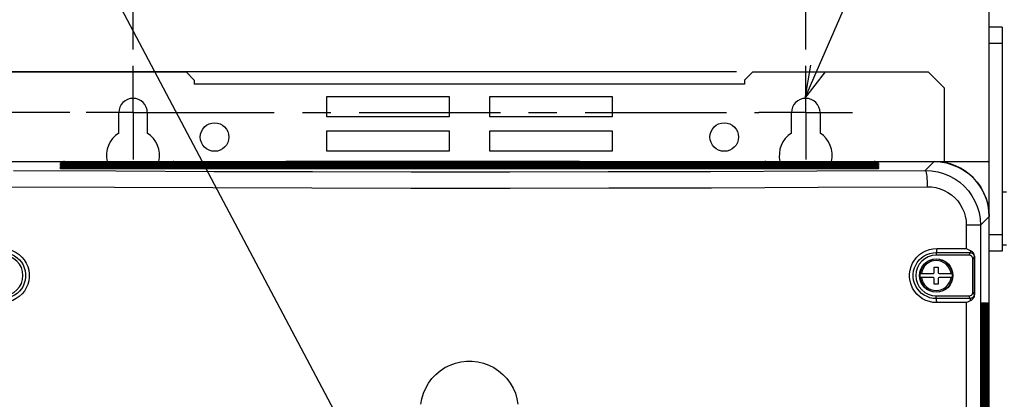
# Model space of a CAD drawing. Extents: x 28 to 410, y 32 to 287.
# Tile 25 of 78: x 60 to 120, y 227 to 250. Entities that reach past the tile are written whole.
import ezdxf

# ---------------------------------------------------------------- set-up
doc = ezdxf.new("R2010")
doc.units = 0
doc.header["$LTSCALE"] = 23.1
doc.linetypes.add('CENTER', pattern=[0.6, 0.375, -0.075, 0.075, -0.075])
doc.layers.get('0').update_dxf_attribs({"linetype": 'CONTINUOUS'})
for name, color, linetype in [('ALL_AXIS', 7, 'CONTINUOUS'), ('ALL_DIM', 7, 'CONTINUOUS'), ('ALL_FEATURES', 7, 'CONTINUOUS'), ('ALL_NOTE', 7, 'CONTINUOUS')]:
    doc.layers.add(name, color=color, linetype=linetype)
doc.dimstyles.get("Standard").update_dxf_attribs({"dimtxt": 2.5, "dimasz": 2.5, "dimexe": 1.25, "dimexo": 0.625, "dimtad": 1, "dimcen": 2.5, "dimazin": 3, "dimtfac": 1, "dimtmove": 0, "dimatfit": 3})

# ---------------------------------------------------------------- blocks, each defined once
blk = doc.blocks.new('_OPEN')
at = {"color": 0, "linetype": 'BYBLOCK'}
for p, q in [((0, 0), (-1, 0.25)), ((-1, -0.25), (0, 0)), ((-1, 0), (0, 0))]:
    blk.add_line(p, q, dxfattribs=at)
blk = doc.blocks.new('*D0')
at = {"layer": 'ALL_DIM', "color": 2, "linetype": 'CONTINUOUS'}
for p, q in [((55.51, 242.308), (55.51, 257.933)), ((66.76, 248.308), (66.76, 257.933)), ((55.51, 256.933), (47.099, 256.933)), ((47.099, 256.933), (61.135, 256.933)), ((71.76, 256.933), (61.135, 256.933)), ((66.76, 256.933), (71.76, 256.933))]:
    blk.add_line(p, q, dxfattribs=at)
at = {"layer": 'ALL_DIM', "color": 2, "linetype": 'CONTINUOUS', "xscale": 2, "yscale": 2, "zscale": 2}
blk.add_blockref('_OPEN', (55.51, 256.933), dxfattribs=at)
at = {"layer": 'ALL_DIM', "color": 2, "linetype": 'CONTINUOUS', "xscale": 2, "yscale": 2, "zscale": 2, "rotation": 180}
blk.add_blockref('_OPEN', (66.76, 256.933), dxfattribs=at)
blk = doc.blocks.new('*D1')
at = {"layer": 'ALL_DIM', "color": 2, "linetype": 'CONTINUOUS'}
for p, q in [((66.76, 248.308), (66.76, 257.933)), ((108.01, 248.308), (108.01, 257.933)), ((66.76, 256.933), (87.385, 256.933)), ((108.01, 256.933), (87.385, 256.933))]:
    blk.add_line(p, q, dxfattribs=at)
at = {"layer": 'ALL_DIM', "color": 2, "linetype": 'CONTINUOUS', "xscale": 2, "yscale": 2, "zscale": 2, "rotation": 180}
blk.add_blockref('_OPEN', (66.76, 256.933), dxfattribs=at)
at = {"layer": 'ALL_DIM', "color": 2, "linetype": 'CONTINUOUS', "xscale": 2, "yscale": 2, "zscale": 2}
blk.add_blockref('_OPEN', (108.01, 256.933), dxfattribs=at)
blk = doc.blocks.new('*D2')
at = {"layer": 'ALL_DIM', "color": 2, "linetype": 'CONTINUOUS'}
for p, q in [((62.885, 244.433), (37.71, 244.433)), ((38.71, 244.433), (38.71, 191.433)), ((38.71, 138.433), (38.71, 191.433)), ((63.135, 138.433), (37.71, 138.433))]:
    blk.add_line(p, q, dxfattribs=at)
at = {"layer": 'ALL_DIM', "color": 2, "linetype": 'CONTINUOUS', "xscale": 2, "yscale": 2, "zscale": 2}
for p, rotation in [((38.71, 244.433), 90), ((38.71, 138.433), 270)]:
    blk.add_blockref('_OPEN', p, dxfattribs=dict(at, rotation=rotation))
blk = doc.blocks.new('*D7')
at = {"layer": 'ALL_DIM', "color": 2, "linetype": 'CONTINUOUS'}
for p, q in [((103.76, 246.933), (31.71, 246.933)), ((32.71, 246.933), (32.71, 190.683)), ((32.71, 134.433), (32.71, 190.683)), ((75.885, 134.433), (31.71, 134.433))]:
    blk.add_line(p, q, dxfattribs=at)
at = {"layer": 'ALL_DIM', "color": 2, "linetype": 'CONTINUOUS', "xscale": 2, "yscale": 2, "zscale": 2}
for p, rotation in [((32.71, 246.933), 90), ((32.71, 134.433), 270)]:
    blk.add_blockref('_OPEN', p, dxfattribs=dict(at, rotation=rotation))
blk = doc.blocks.new('*D41')
at = {"color": 2, "linetype": 'CONTINUOUS'}
for p, q in [((108.01, 248.308), (108.01, 257.933)), ((119.26, 242.308), (119.26, 257.933)), ((108.01, 256.933), (103.01, 256.933)), ((103.01, 256.933), (113.635, 256.933)), ((131.147, 256.933), (113.635, 256.933)), ((119.26, 256.933), (131.147, 256.933))]:
    blk.add_line(p, q, dxfattribs=at)
at = {"color": 2, "linetype": 'CONTINUOUS', "xscale": 2, "yscale": 2, "zscale": 2}
blk.add_blockref('_OPEN', (108.01, 256.933), dxfattribs=at)
at = {"color": 2, "linetype": 'CONTINUOUS', "xscale": 2, "yscale": 2, "zscale": 2, "rotation": 180}
blk.add_blockref('_OPEN', (119.26, 256.933), dxfattribs=at)
blk = doc.blocks.new('*D42')
at = {"color": 2, "linetype": 'CONTINUOUS'}
for p, q in [((38.71, 249.683), (38.71, 258.518)), ((38.71, 258.518), (38.71, 247.058)), ((53.71, 249.683), (37.71, 249.683)), ((38.71, 239.433), (38.71, 247.058)), ((62.885, 244.433), (37.71, 244.433)), ((38.71, 244.433), (38.71, 239.433))]:
    blk.add_line(p, q, dxfattribs=at)
at = {"color": 2, "linetype": 'CONTINUOUS', "xscale": 2, "yscale": 2, "zscale": 2}
for p, rotation in [((38.71, 249.683), 270), ((38.71, 244.433), 90)]:
    blk.add_blockref('_OPEN', p, dxfattribs=dict(at, rotation=rotation))

msp = doc.modelspace()

# ---------------------------------------------------------------- linework, layer by layer
at = {"layer": 'ALL_AXIS', "color": 7, "linetype": 'CENTER'}
for p, q in [((66.76, 244.433), (66.76, 247.308)), ((108.01, 244.433), (108.01, 247.308)), ((66.76, 244.433), (63.885, 244.433)), ((66.76, 244.433), (66.76, 241.558)), ((66.76, 244.433), (105.135, 244.433)), ((108.01, 244.433), (105.135, 244.433)), ((108.01, 244.433), (108.01, 241.558)), ((108.01, 244.433), (110.885, 244.433))]:
    msp.add_line(p, q, dxfattribs=at)
at = {"layer": 'ALL_AXIS', "color": 7, "linetype": 'CONTINUOUS'}
for p, q in [((65.885, 243.178), (65.885, 244.433)), ((67.635, 244.433), (67.635, 243.178)), ((107.135, 243.178), (107.135, 244.433)), ((108.885, 244.433), (108.885, 243.178)), ((120.31, 239.558), (120.06, 239.558)), ((120.31, 236.308), (120.06, 236.308))]:
    msp.add_line(p, q, dxfattribs=at)
for centre in [(71.76, 242.933), (103.01, 242.933)]:
    msp.add_circle(centre, 0.875, dxfattribs=at)
for centre, radius, start, end in [((66.76, 244.433), 0.875, 0, 180), ((108.01, 244.433), 0.875, 0, 180), ((66.76, 241.808), 1.625, 122.57897, 193.38874), ((66.76, 241.808), 1.625, 346.61126, 57.42103), ((108.01, 241.808), 1.625, 122.57897, 193.38874), ((108.01, 241.808), 1.625, 346.61126, 57.42103), ((115.885, 238.058), 3.375, 0, 90)]:
    msp.add_arc(centre, radius, start, end, dxfattribs=at)
at = {"layer": 'ALL_FEATURES', "color": 3, "linetype": 'CONTINUOUS'}
msp.add_line((119.26, 241.433), (119.26, 249.683), dxfattribs=at)
at = {"layer": 'ALL_FEATURES', "color": 7, "linetype": 'CONTINUOUS'}
for p, q in [((120.06, 249.683), (119.26, 249.683)), ((120.06, 249.683), (120.06, 235.933)), ((120.06, 248.683), (119.26, 248.683)), ((59.26, 246.933), (70.01, 246.933)), ((70.51, 246.433), (70.01, 246.933)), ((104.76, 246.933), (104.26, 246.433)), ((104.76, 246.933), (115.51, 246.933)), ((116.51, 245.933), (115.51, 246.933)), ((70.51, 246.433), (70.51, 246.183)), ((104.26, 246.433), (104.26, 246.183)), ((104.26, 246.183), (70.51, 246.183)), ((116.51, 241.433), (116.51, 245.933)), ((78.635, 244.183), (78.635, 245.433)), ((78.635, 245.433), (86.135, 245.433)), ((86.135, 245.433), (86.135, 244.183)), ((88.635, 244.183), (88.635, 245.433)), ((88.635, 245.433), (96.135, 245.433)), ((96.135, 245.433), (96.135, 244.183)), ((86.135, 244.183), (78.635, 244.183)), ((96.135, 244.183), (88.635, 244.183)), ((78.635, 242.058), (78.635, 243.308)), ((78.635, 243.308), (86.135, 243.308)), ((86.135, 243.308), (86.135, 242.058)), ((88.635, 242.058), (88.635, 243.308)), ((88.635, 243.308), (96.135, 243.308)), ((96.135, 243.308), (96.135, 242.058)), ((86.135, 242.058), (78.635, 242.058)), ((96.135, 242.058), (88.635, 242.058)), ((55.51, 241.433), (119.26, 241.433)), ((58.887, 241.427), (115.883, 241.427)), ((112.28, 241.298), (62.504, 241.298)), ((112.28, 241.219), (62.504, 241.219)), ((112.28, 241.141), (62.504, 241.141)), ((112.28, 241.062), (62.504, 241.062)), ((112.28, 240.984), (62.504, 240.984)), ((76.135, 241.458), (76.135, 241.433)), ((76.135, 241.458), (94.135, 241.458)), ((94.135, 241.458), (94.135, 241.433)), ((112.443, 241.304), (112.441, 241.304)), ((112.443, 241.226), (112.441, 241.225)), ((112.443, 241.147), (112.441, 241.147)), ((112.443, 241.068), (112.441, 241.068)), ((112.443, 240.99), (112.441, 240.99)), ((119.26, 131.183), (119.26, 241.433)), ((119.253, 168.558), (119.253, 238.057)), ((120.06, 236.933), (119.26, 236.933)), ((118.01, 235.683), (116.01, 235.683)), ((118.338, 235.589), (118.338, 233.278)), ((118.369, 233.278), (118.369, 235.589)), ((120.06, 235.933), (119.26, 235.933)), ((115.885, 234.608), (115.885, 234.958)), ((115.885, 234.958), (116.135, 234.958)), ((116.135, 234.958), (116.135, 234.608)), ((118.26, 233.433), (118.26, 235.433)), ((115.011, 234.558), (115.835, 234.558)), ((115.835, 234.308), (115.011, 234.308)), ((115.885, 233.908), (115.885, 234.258)), ((116.135, 234.258), (116.135, 233.908)), ((116.185, 234.558), (117.009, 234.558)), ((117.009, 234.308), (116.185, 234.308)), ((116.135, 233.908), (115.885, 233.908)), ((116.01, 233.183), (118.01, 233.183)), ((118.81, 218.289), (118.81, 232.564)), ((118.889, 218.289), (118.889, 232.564)), ((118.967, 218.289), (118.967, 232.564)), ((119.046, 218.289), (119.046, 232.564)), ((119.124, 218.289), (119.124, 232.564))]:
    msp.add_line(p, q, dxfattribs=at)
at = {"layer": 'ALL_FEATURES', "color": 9, "linetype": 'CONTINUOUS'}
for p, q in [((62.305, 241.308), (62.305, 241.348)), ((62.305, 241.23), (62.305, 241.27)), ((62.305, 241.151), (62.305, 241.191)), ((62.305, 241.072), (62.305, 241.112)), ((62.305, 240.994), (62.305, 241.034)), ((62.504, 241.298), (62.504, 241.359)), ((62.504, 241.359), (112.265, 241.359)), ((112.265, 241.298), (62.504, 241.298)), ((62.504, 241.219), (62.504, 241.28)), ((62.504, 241.28), (112.265, 241.28)), ((112.265, 241.219), (62.504, 241.219)), ((62.504, 241.141), (62.504, 241.201)), ((62.504, 241.201), (112.265, 241.201)), ((112.265, 241.141), (62.504, 241.141)), ((62.504, 241.062), (62.504, 241.123)), ((62.504, 241.123), (112.265, 241.123)), ((112.265, 241.062), (62.504, 241.062)), ((62.504, 240.983), (62.504, 241.044)), ((62.504, 241.044), (112.265, 241.044)), ((112.265, 240.983), (62.504, 240.983)), ((62.998, 241.433), (62.998, 241.427)), ((68.771, 241.433), (68.771, 241.427)), ((76.385, 241.458), (76.385, 241.433)), ((93.885, 241.458), (93.885, 241.433)), ((105.998, 241.433), (105.998, 241.427)), ((111.771, 241.433), (111.771, 241.427)), ((112.265, 241.298), (112.265, 241.359)), ((112.265, 241.219), (112.265, 241.28)), ((112.265, 241.141), (112.265, 241.201)), ((112.265, 241.062), (112.265, 241.123)), ((112.265, 240.983), (112.265, 241.044)), ((112.464, 241.348), (112.464, 241.308)), ((112.464, 241.27), (112.464, 241.23)), ((112.464, 241.191), (112.464, 241.151)), ((112.464, 241.112), (112.464, 241.072)), ((112.464, 241.034), (112.464, 240.994)), ((115.342, 240.886), (115.883, 241.427)), ((118.727, 237.531), (119.253, 238.057)), ((117.853, 237.531), (117.853, 236.091)), ((118.727, 237.531), (117.853, 237.531)), ((118.727, 237.531), (118.727, 143.336)), ((116.039, 236.095), (117.853, 236.091)), ((116.01, 235.845), (116.01, 235.683)), ((116.01, 235.845), (118.088, 235.84)), ((118.088, 235.84), (118.01, 235.683)), ((118.338, 235.589), (118.26, 235.433)), ((118.369, 235.589), (118.338, 235.589)), ((114.984, 234.433), (114.984, 234.433)), ((117.035, 234.433), (117.036, 234.433)), ((116.01, 233.022), (116.01, 233.183)), ((118.088, 233.027), (118.01, 233.183)), ((118.338, 233.278), (118.26, 233.433)), ((118.369, 233.278), (118.338, 233.278)), ((118.088, 233.027), (116.01, 233.022)), ((117.853, 232.776), (116.039, 232.772)), ((117.853, 232.776), (117.853, 148.591)), ((118.81, 218.303), (118.81, 232.564)), ((118.871, 232.564), (118.81, 232.564)), ((118.82, 232.763), (118.86, 232.763)), ((118.871, 232.564), (118.871, 218.303)), ((118.888, 218.303), (118.888, 232.564)), ((118.949, 232.564), (118.888, 232.564)), ((118.899, 232.763), (118.939, 232.763)), ((118.949, 232.564), (118.949, 218.303)), ((118.967, 218.303), (118.967, 232.564)), ((119.028, 232.564), (118.967, 232.564)), ((118.977, 232.763), (119.017, 232.763)), ((119.028, 232.564), (119.028, 218.303)), ((119.046, 218.303), (119.046, 232.564)), ((119.106, 232.564), (119.046, 232.564)), ((119.056, 232.763), (119.096, 232.763)), ((119.106, 232.564), (119.106, 218.303)), ((119.124, 218.303), (119.124, 232.564)), ((119.185, 232.564), (119.124, 232.564)), ((119.135, 232.763), (119.175, 232.763)), ((119.185, 232.564), (119.185, 218.303))]:
    msp.add_line(p, q, dxfattribs=at)
for points in [[(62.305, 241.348), (62.31, 241.351), (62.325, 241.353), (62.348, 241.355), (62.379, 241.356), (62.417, 241.358), (62.459, 241.358), (62.504, 241.359)], [(62.305, 241.348), (62.327, 241.345), (62.347, 241.335), (62.363, 241.32), (62.375, 241.301)], [(62.349, 241.302), (62.325, 241.304), (62.31, 241.306), (62.305, 241.308)], [(62.305, 241.308), (62.327, 241.305), (62.33, 241.304)], [(62.305, 241.27), (62.31, 241.272), (62.325, 241.274), (62.348, 241.276), (62.379, 241.278), (62.417, 241.279), (62.459, 241.28), (62.504, 241.28)], [(62.305, 241.27), (62.327, 241.266), (62.347, 241.257), (62.363, 241.242), (62.375, 241.223)], [(62.349, 241.223), (62.325, 241.225), (62.31, 241.227), (62.305, 241.23)], [(62.305, 241.23), (62.327, 241.226), (62.33, 241.225)], [(62.305, 241.191), (62.31, 241.193), (62.325, 241.196), (62.348, 241.197), (62.379, 241.199), (62.417, 241.2), (62.459, 241.201), (62.504, 241.201)], [(62.305, 241.191), (62.327, 241.188), (62.347, 241.178), (62.363, 241.163), (62.375, 241.144)], [(62.349, 241.145), (62.325, 241.147), (62.31, 241.149), (62.305, 241.151)], [(62.305, 241.151), (62.327, 241.148), (62.33, 241.147)], [(62.305, 241.112), (62.31, 241.115), (62.325, 241.117), (62.348, 241.119), (62.379, 241.121), (62.417, 241.122), (62.459, 241.123), (62.504, 241.123)], [(62.305, 241.112), (62.327, 241.109), (62.347, 241.1), (62.363, 241.085), (62.375, 241.066)], [(62.349, 241.066), (62.325, 241.068), (62.31, 241.07), (62.305, 241.072)], [(62.305, 241.072), (62.327, 241.069), (62.33, 241.068)], [(62.305, 241.034), (62.31, 241.036), (62.325, 241.038), (62.348, 241.04), (62.379, 241.042), (62.417, 241.043), (62.459, 241.044), (62.504, 241.044)], [(62.305, 241.034), (62.327, 241.031), (62.347, 241.021), (62.363, 241.006), (62.375, 240.987)], [(62.349, 240.987), (62.325, 240.989), (62.31, 240.992), (62.305, 240.994)], [(62.305, 240.994), (62.327, 240.991), (62.33, 240.989)], [(62.504, 241.298), (62.46, 241.298), (62.418, 241.299), (62.381, 241.3), (62.349, 241.302)], [(62.504, 241.219), (62.46, 241.22), (62.418, 241.22), (62.381, 241.222), (62.349, 241.223)], [(62.504, 241.141), (62.46, 241.141), (62.418, 241.142), (62.381, 241.143), (62.349, 241.145)], [(62.504, 241.062), (62.46, 241.062), (62.418, 241.063), (62.381, 241.064), (62.349, 241.066)], [(62.504, 240.983), (62.46, 240.984), (62.418, 240.984), (62.381, 240.986), (62.349, 240.987)], [(112.265, 241.359), (112.31, 241.358), (112.351, 241.358), (112.389, 241.356), (112.42, 241.355), (112.444, 241.353), (112.459, 241.351), (112.464, 241.348)], [(112.422, 241.302), (112.39, 241.3), (112.353, 241.299), (112.31, 241.298), (112.265, 241.298)], [(112.265, 241.28), (112.31, 241.28), (112.351, 241.279), (112.389, 241.278), (112.42, 241.276), (112.444, 241.274), (112.459, 241.272), (112.464, 241.27)], [(112.422, 241.223), (112.39, 241.222), (112.353, 241.22), (112.31, 241.22), (112.265, 241.219)], [(112.265, 241.201), (112.31, 241.201), (112.351, 241.2), (112.389, 241.199), (112.42, 241.198), (112.444, 241.196), (112.459, 241.193), (112.464, 241.191)], [(112.422, 241.145), (112.39, 241.143), (112.353, 241.142), (112.31, 241.141), (112.265, 241.141)], [(112.265, 241.123), (112.31, 241.123), (112.351, 241.122), (112.389, 241.121), (112.42, 241.119), (112.444, 241.117), (112.459, 241.115), (112.464, 241.112)], [(112.422, 241.066), (112.39, 241.064), (112.353, 241.063), (112.31, 241.062), (112.265, 241.062)], [(112.265, 241.044), (112.31, 241.044), (112.351, 241.043), (112.389, 241.042), (112.42, 241.04), (112.444, 241.038), (112.459, 241.036), (112.464, 241.034)], [(112.422, 240.987), (112.39, 240.986), (112.353, 240.985), (112.31, 240.984), (112.265, 240.983)], [(112.464, 241.348), (112.443, 241.345), (112.422, 241.335), (112.406, 241.32), (112.395, 241.301)], [(112.464, 241.27), (112.443, 241.266), (112.422, 241.257), (112.406, 241.242), (112.395, 241.223)], [(112.464, 241.191), (112.443, 241.188), (112.422, 241.178), (112.406, 241.163), (112.395, 241.144)], [(112.464, 241.112), (112.443, 241.109), (112.422, 241.1), (112.406, 241.085), (112.395, 241.066)], [(112.464, 241.034), (112.443, 241.031), (112.422, 241.021), (112.406, 241.006), (112.395, 240.987)], [(112.464, 241.308), (112.459, 241.306), (112.445, 241.304), (112.422, 241.302)], [(112.464, 241.23), (112.459, 241.227), (112.445, 241.225), (112.422, 241.223)], [(112.464, 241.151), (112.459, 241.149), (112.445, 241.147), (112.422, 241.145)], [(112.464, 241.072), (112.459, 241.07), (112.445, 241.068), (112.422, 241.066)], [(112.464, 240.994), (112.459, 240.992), (112.445, 240.989), (112.422, 240.987)], [(112.464, 241.308), (112.443, 241.305), (112.44, 241.304)], [(112.464, 241.23), (112.443, 241.226), (112.44, 241.225)], [(112.464, 241.151), (112.443, 241.148), (112.44, 241.147)], [(112.464, 241.072), (112.443, 241.069), (112.44, 241.068)], [(112.464, 240.994), (112.443, 240.991), (112.44, 240.989)], [(59.428, 240.886), (65.703, 240.852), (71.727, 240.828), (77.77, 240.812), (83.817, 240.803), (89.869, 240.802), (95.901, 240.81), (102.167, 240.825), (108.689, 240.851), (115.342, 240.886)], [(115.342, 240.886), (115.727, 240.866), (116.1, 240.803), (116.463, 240.7), (116.811, 240.557), (117.142, 240.377), (117.449, 240.162), (117.73, 239.914), (117.981, 239.636), (118.2, 239.333), (118.384, 239.007), (118.529, 238.664), (118.638, 238.3), (118.705, 237.919), (118.727, 237.531)], [(115.342, 240.886), (115.361, 240.863), (115.38, 240.812), (115.398, 240.736), (115.414, 240.635), (115.428, 240.512), (115.439, 240.372), (115.448, 240.219), (115.454, 240.055), (115.457, 239.887)], [(59.313, 239.887), (65.614, 239.854), (71.663, 239.83), (77.73, 239.813), (83.802, 239.805), (89.879, 239.804), (95.936, 239.811), (102.227, 239.827), (108.776, 239.852), (115.457, 239.887)], [(115.457, 239.887), (115.729, 239.874), (115.993, 239.831), (116.25, 239.759), (116.497, 239.659), (116.731, 239.532), (116.949, 239.381), (117.148, 239.207), (117.326, 239.012), (117.481, 238.799), (117.61, 238.57), (117.714, 238.328), (117.79, 238.072), (117.837, 237.804), (117.853, 237.531)], [(58.731, 236.095), (58.957, 236.08), (59.181, 236.034), (59.396, 235.957), (59.598, 235.852), (59.784, 235.722), (59.949, 235.567), (60.092, 235.391), (60.21, 235.198), (60.3, 234.991), (60.362, 234.773), (60.393, 234.549), (60.393, 234.323), (60.363, 234.1), (60.302, 233.882), (60.213, 233.674), (60.095, 233.48), (59.953, 233.303), (59.787, 233.148), (59.601, 233.016), (59.398, 232.91), (59.182, 232.834), (58.958, 232.787), (58.731, 232.772)], [(116.039, 232.772), (115.812, 232.787), (115.589, 232.833), (115.373, 232.91), (115.171, 233.014), (114.986, 233.145), (114.82, 233.3), (114.677, 233.476), (114.559, 233.669), (114.469, 233.876), (114.408, 234.094), (114.377, 234.317), (114.376, 234.543), (114.407, 234.767), (114.467, 234.985), (114.557, 235.193), (114.674, 235.387), (114.817, 235.564), (114.983, 235.719), (115.169, 235.851), (115.372, 235.956), (115.588, 236.033), (115.812, 236.08), (116.039, 236.095)], [(116.039, 236.095), (116.038, 236.04), (116.036, 235.987), (116.032, 235.94), (116.028, 235.901), (116.022, 235.871), (116.016, 235.852), (116.01, 235.845)], [(58.76, 235.845), (58.952, 235.832), (59.142, 235.793), (59.325, 235.728), (59.497, 235.639), (59.654, 235.528), (59.794, 235.397), (59.916, 235.247), (60.016, 235.083), (60.093, 234.907), (60.144, 234.722), (60.171, 234.532), (60.171, 234.34), (60.146, 234.15), (60.094, 233.964), (60.018, 233.788), (59.918, 233.623), (59.797, 233.473), (59.657, 233.341), (59.499, 233.229), (59.326, 233.139), (59.143, 233.074), (58.952, 233.035), (58.76, 233.022)], [(116.01, 233.022), (115.817, 233.035), (115.628, 233.074), (115.445, 233.139), (115.273, 233.228), (115.116, 233.339), (114.975, 233.47), (114.854, 233.619), (114.754, 233.784), (114.677, 233.96), (114.625, 234.145), (114.599, 234.335), (114.598, 234.527), (114.624, 234.717), (114.675, 234.902), (114.752, 235.079), (114.851, 235.244), (114.972, 235.394), (115.113, 235.526), (115.271, 235.638), (115.443, 235.727), (115.627, 235.793), (115.817, 235.832), (116.01, 235.845)], [(118.115, 235.96), (118.111, 235.92), (118.106, 235.887), (118.1, 235.862), (118.094, 235.846), (118.088, 235.84)], [(118.088, 235.84), (118.131, 235.836), (118.173, 235.825), (118.212, 235.807), (118.247, 235.782), (118.277, 235.752), (118.302, 235.717), (118.321, 235.678), (118.334, 235.634), (118.338, 235.589)], [(118.338, 233.278), (118.334, 233.235), (118.323, 233.194), (118.305, 233.155), (118.281, 233.119), (118.252, 233.088), (118.217, 233.063), (118.177, 233.043), (118.134, 233.031), (118.088, 233.027)], [(116.039, 232.772), (116.038, 232.827), (116.036, 232.88), (116.032, 232.927), (116.028, 232.966), (116.022, 232.996), (116.016, 233.015), (116.01, 233.022)], [(118.115, 232.907), (118.111, 232.947), (118.106, 232.98), (118.1, 233.005), (118.094, 233.021), (118.088, 233.027)], [(118.81, 232.564), (118.81, 232.608), (118.811, 232.65), (118.812, 232.688), (118.814, 232.719)], [(118.86, 232.763), (118.857, 232.741), (118.847, 232.721), (118.832, 232.705), (118.813, 232.694)], [(118.814, 232.719), (118.816, 232.743), (118.818, 232.758), (118.82, 232.763)], [(118.82, 232.763), (118.817, 232.741), (118.816, 232.739)], [(118.86, 232.763), (118.862, 232.758), (118.865, 232.744), (118.867, 232.72), (118.868, 232.689), (118.869, 232.652), (118.87, 232.609), (118.871, 232.564)], [(118.888, 232.564), (118.889, 232.608), (118.889, 232.65), (118.891, 232.688), (118.892, 232.719)], [(118.892, 232.719), (118.894, 232.743), (118.896, 232.758), (118.899, 232.763)], [(118.939, 232.763), (118.935, 232.741), (118.926, 232.721), (118.911, 232.705), (118.892, 232.694)], [(118.899, 232.763), (118.896, 232.741), (118.894, 232.739)], [(118.939, 232.763), (118.941, 232.758), (118.943, 232.744), (118.945, 232.72), (118.947, 232.689), (118.948, 232.652), (118.949, 232.609), (118.949, 232.564)], [(118.967, 232.564), (118.967, 232.608), (118.968, 232.65), (118.969, 232.688), (118.971, 232.719)], [(119.017, 232.763), (119.014, 232.741), (119.005, 232.721), (118.99, 232.705), (118.97, 232.694)], [(118.971, 232.719), (118.973, 232.743), (118.975, 232.758), (118.977, 232.763)], [(118.977, 232.763), (118.974, 232.741), (118.973, 232.739)], [(119.017, 232.763), (119.02, 232.758), (119.022, 232.744), (119.024, 232.72), (119.025, 232.689), (119.027, 232.652), (119.027, 232.609), (119.028, 232.564)], [(119.046, 232.564), (119.046, 232.608), (119.047, 232.65), (119.048, 232.688), (119.05, 232.719)], [(119.096, 232.763), (119.093, 232.741), (119.083, 232.721), (119.068, 232.705), (119.049, 232.694)], [(119.05, 232.719), (119.051, 232.743), (119.054, 232.758), (119.056, 232.763)], [(119.056, 232.763), (119.053, 232.741), (119.052, 232.739)], [(119.096, 232.763), (119.098, 232.758), (119.1, 232.744), (119.102, 232.72), (119.104, 232.689), (119.105, 232.652), (119.106, 232.609), (119.106, 232.564)], [(119.124, 232.564), (119.125, 232.608), (119.125, 232.65), (119.126, 232.688), (119.128, 232.719)], [(119.128, 232.719), (119.13, 232.743), (119.132, 232.758), (119.135, 232.763)], [(119.175, 232.763), (119.171, 232.741), (119.162, 232.721), (119.147, 232.705), (119.128, 232.694)], [(119.135, 232.763), (119.131, 232.741), (119.13, 232.739)], [(119.175, 232.763), (119.177, 232.758), (119.179, 232.744), (119.181, 232.72), (119.183, 232.689), (119.184, 232.652), (119.185, 232.609), (119.185, 232.564)]]:
    msp.add_lwpolyline(points, dxfattribs=at)
at = {"layer": 'ALL_FEATURES', "color": 7, "linetype": 'CONTINUOUS'}
for points in [[(62.347, 241.302), (62.339, 241.303), (62.332, 241.304), (62.328, 241.304), (62.327, 241.304)], [(62.347, 241.224), (62.339, 241.224), (62.332, 241.225), (62.328, 241.225), (62.327, 241.226)], [(62.347, 241.145), (62.339, 241.146), (62.332, 241.146), (62.328, 241.147), (62.327, 241.147)], [(62.347, 241.066), (62.339, 241.067), (62.332, 241.068), (62.328, 241.068), (62.327, 241.068)], [(62.347, 240.988), (62.339, 240.988), (62.332, 240.989), (62.328, 240.99), (62.327, 240.99)], [(62.504, 241.298), (62.489, 241.298), (62.468, 241.298), (62.448, 241.298), (62.429, 241.299), (62.412, 241.299), (62.396, 241.3), (62.381, 241.3), (62.368, 241.301), (62.357, 241.302), (62.347, 241.302)], [(62.504, 241.219), (62.489, 241.219), (62.468, 241.22), (62.448, 241.22), (62.429, 241.22), (62.412, 241.221), (62.396, 241.221), (62.381, 241.222), (62.368, 241.222), (62.357, 241.223), (62.347, 241.224)], [(62.504, 241.141), (62.489, 241.141), (62.468, 241.141), (62.448, 241.141), (62.429, 241.142), (62.412, 241.142), (62.396, 241.143), (62.381, 241.143), (62.368, 241.144), (62.357, 241.144), (62.347, 241.145)], [(62.504, 241.062), (62.489, 241.062), (62.468, 241.062), (62.448, 241.063), (62.429, 241.063), (62.412, 241.063), (62.396, 241.064), (62.381, 241.064), (62.368, 241.065), (62.357, 241.066), (62.347, 241.066)], [(62.504, 240.984), (62.489, 240.984), (62.468, 240.984), (62.448, 240.984), (62.429, 240.984), (62.412, 240.985), (62.396, 240.985), (62.381, 240.986), (62.368, 240.986), (62.357, 240.987), (62.347, 240.988)], [(112.415, 241.302), (112.405, 241.301), (112.393, 241.301), (112.381, 241.3), (112.366, 241.299), (112.351, 241.299), (112.335, 241.299), (112.317, 241.298), (112.299, 241.298), (112.28, 241.298)], [(112.415, 241.223), (112.405, 241.222), (112.393, 241.222), (112.381, 241.221), (112.366, 241.221), (112.351, 241.22), (112.335, 241.22), (112.317, 241.22), (112.299, 241.22), (112.28, 241.219)], [(112.415, 241.144), (112.405, 241.144), (112.393, 241.143), (112.381, 241.143), (112.366, 241.142), (112.351, 241.142), (112.335, 241.141), (112.317, 241.141), (112.299, 241.141), (112.28, 241.141)], [(112.415, 241.066), (112.405, 241.065), (112.393, 241.065), (112.381, 241.064), (112.366, 241.064), (112.351, 241.063), (112.335, 241.063), (112.317, 241.063), (112.299, 241.062), (112.28, 241.062)], [(112.415, 240.987), (112.405, 240.987), (112.393, 240.986), (112.381, 240.986), (112.366, 240.985), (112.351, 240.985), (112.335, 240.984), (112.317, 240.984), (112.299, 240.984), (112.28, 240.984)], [(112.441, 241.304), (112.437, 241.304), (112.432, 241.303), (112.424, 241.302), (112.415, 241.302)], [(112.441, 241.225), (112.437, 241.225), (112.432, 241.224), (112.424, 241.224), (112.415, 241.223)], [(112.441, 241.147), (112.437, 241.146), (112.432, 241.146), (112.424, 241.145), (112.415, 241.144)], [(112.441, 241.068), (112.437, 241.068), (112.432, 241.067), (112.424, 241.067), (112.415, 241.066)], [(112.441, 240.99), (112.437, 240.989), (112.432, 240.989), (112.424, 240.988), (112.415, 240.987)], [(115.883, 241.427), (116.261, 241.406), (116.634, 241.342), (116.997, 241.238), (117.346, 241.093), (117.677, 240.91), (117.985, 240.692), (118.267, 240.44), (118.518, 240.159), (118.737, 239.851), (118.919, 239.52), (119.064, 239.171), (119.169, 238.808), (119.232, 238.435), (119.253, 238.057)], [(118.115, 235.96), (117.994, 236.02), (117.853, 236.091)], [(118.26, 235.433), (118.254, 235.489), (118.235, 235.542), (118.205, 235.589), (118.166, 235.629), (118.118, 235.659), (118.065, 235.677), (118.01, 235.683)], [(118.369, 235.589), (118.363, 235.653), (118.346, 235.716), (118.32, 235.772), (118.29, 235.819), (118.258, 235.857), (118.227, 235.887), (118.197, 235.911), (118.168, 235.931), (118.141, 235.947), (118.115, 235.96)], [(118.01, 233.183), (118.065, 233.19), (118.118, 233.208), (118.166, 233.238), (118.205, 233.278), (118.235, 233.325), (118.254, 233.378), (118.26, 233.433)], [(118.115, 232.907), (118.138, 232.919), (118.163, 232.933), (118.189, 232.951), (118.217, 232.971), (118.245, 232.996), (118.274, 233.027), (118.302, 233.065), (118.329, 233.111), (118.351, 233.163), (118.364, 233.22), (118.369, 233.278)], [(117.853, 232.776), (117.994, 232.847), (118.115, 232.907)], [(118.81, 232.564), (118.81, 232.579), (118.81, 232.6), (118.81, 232.62), (118.811, 232.639), (118.811, 232.656), (118.812, 232.672), (118.812, 232.687), (118.813, 232.7), (118.813, 232.712), (118.814, 232.721)], [(118.814, 232.721), (118.815, 232.73), (118.815, 232.736), (118.816, 232.74), (118.816, 232.741)], [(118.889, 232.564), (118.889, 232.579), (118.889, 232.6), (118.889, 232.62), (118.889, 232.639), (118.89, 232.656), (118.89, 232.672), (118.891, 232.687), (118.891, 232.7), (118.892, 232.712), (118.893, 232.721)], [(118.893, 232.721), (118.893, 232.73), (118.894, 232.736), (118.895, 232.74), (118.895, 232.741)], [(118.967, 232.564), (118.967, 232.579), (118.967, 232.6), (118.968, 232.62), (118.968, 232.639), (118.968, 232.656), (118.969, 232.672), (118.969, 232.687), (118.97, 232.7), (118.971, 232.712), (118.971, 232.721)], [(118.971, 232.721), (118.972, 232.73), (118.973, 232.736), (118.973, 232.74), (118.973, 232.741)], [(119.046, 232.564), (119.046, 232.579), (119.046, 232.6), (119.046, 232.62), (119.047, 232.639), (119.047, 232.656), (119.047, 232.672), (119.048, 232.687), (119.049, 232.7), (119.049, 232.712), (119.05, 232.721)], [(119.05, 232.721), (119.051, 232.73), (119.051, 232.736), (119.052, 232.74), (119.052, 232.741)], [(119.124, 232.564), (119.124, 232.579), (119.125, 232.6), (119.125, 232.62), (119.125, 232.639), (119.126, 232.656), (119.126, 232.672), (119.127, 232.687), (119.127, 232.7), (119.128, 232.712), (119.129, 232.721)], [(119.129, 232.721), (119.129, 232.73), (119.13, 232.736), (119.13, 232.74), (119.131, 232.741)], [(84.405, 226.533), (84.466, 226.876), (84.566, 227.21), (84.704, 227.531), (84.879, 227.833), (85.087, 228.112), (85.326, 228.366), (85.594, 228.59), (85.885, 228.782), (86.197, 228.938), (86.525, 229.057), (86.864, 229.138), (87.21, 229.178), (87.559, 229.178), (87.906, 229.138), (88.245, 229.057), (88.573, 228.938), (88.884, 228.782), (89.176, 228.59), (89.443, 228.366), (89.682, 228.112), (89.891, 227.833), (90.065, 227.531), (90.203, 227.21), (90.304, 226.876), (90.364, 226.533)]]:
    msp.add_lwpolyline(points, dxfattribs=at)
msp.add_circle((116.01, 234.433), 1.026, dxfattribs=at)
at = {"layer": 'ALL_FEATURES', "color": 9, "linetype": 'CONTINUOUS'}
msp.add_circle((116.01, 234.433), 1.026, dxfattribs=at)
at = {"layer": 'ALL_FEATURES', "color": 7, "linetype": 'CONTINUOUS'}
for centre, radius, start, end in [((62.5, 241.183), 0.25, 77.15814, 90), ((69.269, 241.183), 0.25, 90, 102.84186), ((105.5, 241.183), 0.25, 77.15814, 90), ((112.269, 241.183), 0.25, 90, 102.84186), ((119.135, 241.308), 0.125, 0, 90), ((58.76, 234.433), 1.25, 270, 90), ((116.01, 234.433), 1.25, 90, 270), ((116.01, 234.433), 1.007, 172.86856, 187.13144), ((115.835, 234.608), 0.05, 270, 360), ((115.835, 234.258), 0.05, 0, 90), ((116.185, 234.608), 0.05, 180, 270), ((116.185, 234.258), 0.05, 90, 180), ((116.01, 234.433), 1.007, 352.86856, 7.13144)]:
    msp.add_arc(centre, radius, start, end, dxfattribs=at)
at = {"layer": 'ALL_FEATURES', "color": 9, "linetype": 'CONTINUOUS'}
for radius, start, end in [(1.001, 7.17493, 172.82507), (0.916, 7.84643, 172.15357), (1.001, 187.17493, 352.82507), (0.916, 187.84643, 352.15357)]:
    msp.add_arc((116.01, 234.433), radius, start, end, dxfattribs=at)
at = {"layer": 'ALL_NOTE', "color": 2, "linetype": 'CONTINUOUS'}
for p, q in [((81.495, 221.61), (59.635, 262.933)), ((107.959, 245.307), (115.586, 262.933))]:
    msp.add_line(p, q, dxfattribs=at)
msp.add_lwpolyline([(108.294, 247.341), (107.959, 245.307), (109.212, 246.944)], dxfattribs=at)

# ---------------------------------------------------------------- dimensions: what is measured, and where the dimension line sits
at = {"color": 2, "linetype": 'CONTINUOUS'}
dim = msp.add_linear_dim(base=(38.71, 249.683), p1=(63.885, 244.433), p2=(54.71, 249.683), angle=90, dimstyle='Standard', dxfattribs=at)
dim.commit()
dim.dimension.update_dxf_attribs({"geometry": '*D42', "text_midpoint": (38.71, 253.014), "dimtype": 128})
dim = msp.add_linear_dim(base=(119.26, 256.933), p1=(108.01, 247.308), p2=(119.26, 241.308), dimstyle='Standard', dxfattribs=at)
dim.commit()
dim.dimension.update_dxf_attribs({"geometry": '*D41', "text_midpoint": (120.139, 256.933), "dimtype": 128})
at = {"layer": 'ALL_DIM', "color": 2, "linetype": 'CONTINUOUS'}
for base, p1, p2, picture, middle in [((66.76, 256.933), (55.51, 241.308), (66.76, 247.308), '*D0', (47.099, 256.933)), ((108.01, 256.933), (66.76, 247.308), (108.01, 247.308), '*D1', (83.257, 256.933))]:
    dim = msp.add_linear_dim(base=base, p1=p1, p2=p2, dimstyle='Standard', dxfattribs=at)
    dim.commit()
    dim.dimension.update_dxf_attribs({"geometry": picture, "text_midpoint": middle, "dimtype": 128})
for base, p1, p2, picture, middle in [((32.71, 134.433), (104.76, 246.933), (76.885, 134.433), '*D7', (32.71, 186.555)), ((38.71, 138.433), (63.885, 244.433), (64.135, 138.433), '*D2', (38.71, 187.305))]:
    dim = msp.add_linear_dim(base=base, p1=p1, p2=p2, angle=270, dimstyle='Standard', dxfattribs=at)
    dim.commit()
    dim.dimension.update_dxf_attribs({"geometry": picture, "text_midpoint": middle, "dimtype": 128})

doc.saveas('drawing.dxf')
